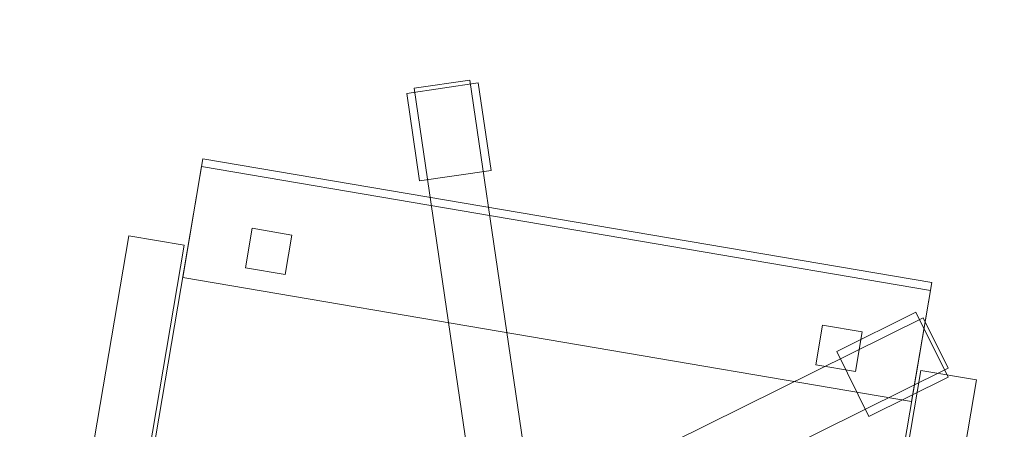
# Model space of a CAD drawing. Header units: millimetres. Extents: x -1675 to 29381, y -3645 to 22555.
# Tile 120 of 256: x 1374 to 1987, y 14667 to 14922. Entities that reach past the tile are written whole.
import ezdxf

# ---------------------------------------------------------------- set-up
doc = ezdxf.new("R2010")
doc.units = ezdxf.units.MM
doc.layers.add('A-GENM-____-OTLN', color=13, linetype='Continuous', lineweight=9)

msp = doc.modelspace()

# ---------------------------------------------------------------- meshes
at = {"layer": 'A-GENM-____-OTLN'}
mesh = msp.add_polyface(dxfattribs=at)
corners = [(9606.02, 11640, 1), (9606.02, 11190, 1), (9306.02, 11190, 1), (9306.02, 11640, 1), (256.83, 10770, 1), (6.83, 13252, 1), (256.83, 13252, 1), (6.83, 10170, 1), (5006.02, 11270.6, 1), (4706.02, 11640, 1), (5006.02, 11640, 1), (4706.02, 11204.55, 1), (256.83, 13303.58, 1), (256.83, 13450, 1), (6.83, 16140, 1), (256.83, 16140, 1), (256.83, 16249.12, 1), (13956.02, 16490, 1), (13776.02, 16140, 1), (13776.02, 17000, 1), (13956.02, 17000, 1), (14006.02, 16140, 1), (13956.02, 17990, 1), (13956.02, 17700, 1), (13776.02, 17700, 1), (13776.02, 18420, 1), (13956.02, 18420, 1), (12046.02, 18420, 1), (12896.02, 18420, 1), (12896.02, 18240, 1), (9606.02, 18240, 1), (9606.02, 17990, 1), (9306.02, 17990, 1), (11186.02, 18420, 1), (9306.02, 18420, 1), (9486.02, 18420, 1), (9486.02, 18420, 1), (10986.02, 18420, 1), (8336.02, 18420, 1), (8406.02, 18240, 1), (8156.02, 18240, 1), (6856.02, 18240, 1), (7156.02, 18420, 1), (7336.02, 18240, 1), (5230.75, 18420, 1), (5956.02, 18240, 1), (5006.02, 18240, 1), (4706.02, 18190.98, 1), (5006.02, 17990, 1), (4706.02, 17990, 1), (4706.02, 18240, 1), (256.83, 16450, 1), (256.83, 18240, 1), (256.83, 18420, 1), (256.83, 18850, 1)]
mesh.append_faces([[corners[k] for k in face] for face in [(8, 9, 10), (47, 48, 49)]], dxfattribs={"vtx0": -1})
mesh.append_faces([[corners[k] for k in face] for face in [(4, 5, 6), (5, 4, 7), (9, 8, 11), (13, 14, 15), (14, 13, 5), (18, 17, 21), (25, 22, 24), (30, 33, 29), (37, 30, 36), (41, 42, 43), (48, 47, 46)]], dxfattribs={"vtx0": -1, "vtx1": -1})
mesh.append_faces([[corners[k] for k in face] for face in [(35, 30, 34), (33, 30, 37), (44, 46, 47), (14, 53, 52)]], dxfattribs={"vtx0": -1, "vtx1": -1, "vtx2": -1})
mesh.append_faces([[corners[k] for k in face] for face in [(5, 12, 6), (14, 16, 15), (17, 18, 19), (22, 25, 26), (30, 32, 34), (30, 35, 36), (38, 39, 40), (44, 45, 46), (44, 47, 50), (53, 50, 52), (14, 54, 53)]], dxfattribs={"vtx0": -1, "vtx2": -1})
mesh.append_faces([[corners[k] for k in face] for face in [(13, 12, 5), (33, 27, 29), (51, 16, 14), (52, 51, 14)]], dxfattribs={"vtx1": -1, "vtx2": -1})
mesh.append_faces([[corners[k] for k in face] for face in [(0, 1, 2), (2, 3, 0), (19, 20, 17), (22, 23, 24), (27, 28, 29), (30, 31, 32)]], dxfattribs={"vtx2": -1})
mesh = msp.add_polyface(dxfattribs=at)
corners = [(4706.02, 11190, 2949), (256.83, 10225.04, 2949), (4706.02, 11204.55, 2949), (5006.02, 10170, 2949), (256.83, 10170, 2949), (5006.02, 11190, 2949), (5006.02, 11190, 2949), (5006.02, 11270.6, 2949), (256.83, 10770, 2949), (4706.02, 11640, 2949), (256.83, 13252, 2949), (5006.02, 11640, 2949), (256.83, 13303.58, 2949), (14006.02, 13252, 2949), (256.83, 16140, 2949), (13776.02, 16140, 2949), (256.83, 13450, 2949), (4706.02, 17990, 2949), (256.83, 16249.12, 2949), (4706.02, 18190.98, 2949), (5006.02, 17990, 2949), (5006.02, 18240, 2949), (5956.02, 18240, 2949), (256.83, 18240, 2949), (4706.02, 18240, 2949), (256.83, 16450, 2949), (6.83, 10170, 2949), (6.83, 13252, 2949), (6.83, 16140, 2949), (5230.75, 18420, 2949), (256.83, 18420, 2949), (256.83, 18850, 2949)]
mesh.append_faces([[corners[k] for k in face] for face in [(27, 8, 26), (28, 16, 27)]], dxfattribs={"vtx0": -1, "vtx1": -1})
mesh.append_faces([[corners[k] for k in face] for face in [(0, 1, 2), (0, 3, 4), (1, 0, 4), (3, 0, 5), (5, 0, 6), (7, 5, 6), (8, 2, 1), (2, 8, 9), (10, 11, 9), (9, 8, 10), (12, 13, 10), (14, 15, 16), (16, 15, 12), (17, 18, 19), (20, 21, 22), (20, 14, 17), (18, 17, 14), (19, 23, 24), (25, 19, 18), (23, 19, 25), (26, 1, 4), (2, 6, 0), (6, 2, 7), (8, 27, 10), (8, 1, 26), (7, 9, 11), (9, 7, 2), (27, 12, 10), (16, 28, 14), (16, 12, 27), (28, 18, 14), (19, 20, 17), (20, 19, 21), (29, 21, 19), (29, 19, 24), (25, 18, 28), (23, 25, 28), (28, 30, 23), (28, 31, 30)]], dxfattribs={"vtx0": -1, "vtx1": -1, "vtx2": -1})
mesh = msp.add_polyface(dxfattribs=at)
corners = [(9306.02, 10156.57, 2949), (5006.02, 10170, 2949), (9306.02, 10170, 2949), (9306.02, 11190, 2949), (5006.02, 11190, 2949), (13776.02, 10169.34, 2949), (13776.02, 10170, 2949), (9606.02, 11190, 2949), (9306.02, 11190, 2949), (5006.02, 11270.6, 2949), (14006.02, 13252, 2949), (9306.02, 11640, 2949), (13776.02, 10470, 2949), (9606.02, 11640, 2949), (5006.02, 11640, 2949), (256.83, 13252, 2949), (256.83, 13303.58, 2949), (14006.01, 16140, 2949), (13776.02, 16140, 2949), (9606.02, 17990, 2949), (9606.02, 18240, 2949), (12896.02, 18240, 2949), (6856.02, 18240, 2949), (5956.02, 18240, 2949), (6856.02, 18420, 2949), (8406.02, 18240, 2949), (9306.02, 18420, 2949), (9306.02, 17990, 2949), (256.83, 16140, 2949), (5006.02, 17990, 2949), (8156.02, 18240, 2949), (7336.02, 18240, 2949), (13776.02, 18420, 2949), (13776.02, 17700, 2949), (13776.02, 17000, 2949), (13956.02, 17000, 2949), (13956.02, 16490, 2949), (13956.02, 17990, 2949)]
mesh.append_faces([[corners[k] for k in face] for face in [(0, 1, 2), (3, 1, 4), (1, 3, 2), (5, 2, 6), (7, 6, 2), (3, 4, 8), (9, 8, 4), (10, 11, 9), (3, 8, 7), (6, 7, 12), (2, 3, 7), (13, 12, 7), (12, 13, 10), (8, 9, 11), (10, 13, 11), (10, 9, 14), (10, 14, 15), (10, 16, 17), (19, 20, 21), (22, 23, 24), (25, 26, 27), (28, 29, 18), (23, 22, 29), (30, 25, 27), (27, 18, 29), (29, 22, 31), (31, 30, 27), (19, 18, 27), (29, 31, 27), (21, 32, 33), (34, 33, 35), (21, 18, 19), (34, 21, 33), (18, 21, 34), (13, 7, 8), (8, 11, 13), (36, 18, 34), (32, 37, 33), (20, 19, 27), (20, 27, 26)]], dxfattribs={"vtx0": -1, "vtx1": -1, "vtx2": -1})
mesh.append_faces([[corners[k] for k in face] for face in [(18, 17, 16)]], dxfattribs={"vtx1": -1, "vtx2": -1})
mesh = msp.add_polyface(dxfattribs=at)
corners = [(9306.02, 10130, 1), (5006.02, 10144.28, 1), (9306.02, 10156.57, 1), (5006.02, 10130, 1), (5006.02, 10170, 1), (9306.02, 10170, 1), (9306.02, 11190, 1), (5006.02, 11190, 1), (256.83, 10130.71, 1), (13776.02, 10130, 1), (13776.02, 10169.34, 1), (256.83, 10170, 1), (13776.02, 10170, 1), (4706.02, 11190, 1), (256.83, 10225.04, 1), (4706.02, 11204.55, 1), (9606.02, 11190, 1), (9306.02, 11190, 1), (5006.02, 11270.6, 1), (14006.02, 13252, 1), (9306.02, 11640, 1), (13776.02, 10470, 1), (5006.02, 11190, 1), (9606.02, 11640, 1), (5006.02, 11640, 1), (256.83, 10770, 1), (256.83, 13252, 1), (4706.02, 11640, 1), (256.83, 13303.58, 1), (14006.01, 16140, 1), (13776.02, 16140, 1), (256.83, 16140, 1), (256.83, 13450, 1), (256.83, 16249.12, 1), (4706.02, 17990, 1), (5006.02, 17990, 1)]
mesh.append_faces([[corners[k] for k in face] for face in [(9, 2, 10), (11, 1, 8), (10, 5, 12), (13, 14, 15), (14, 13, 11), (12, 16, 21), (23, 21, 16), (18, 7, 22), (17, 18, 20), (25, 15, 14), (15, 25, 27), (28, 19, 26), (31, 30, 32), (32, 30, 28), (33, 34, 31)]], dxfattribs={"vtx0": -1, "vtx1": -1})
mesh.append_faces([[corners[k] for k in face] for face in [(0, 1, 2), (1, 0, 3), (2, 4, 5), (4, 2, 1), (6, 4, 7), (4, 6, 5), (3, 8, 1), (2, 9, 0), (1, 11, 4), (5, 10, 2), (16, 12, 5), (6, 7, 17), (18, 17, 7), (13, 4, 11), (19, 20, 18), (4, 13, 7), (5, 6, 16), (21, 23, 19), (19, 24, 26), (19, 28, 29), (31, 35, 30)]], dxfattribs={"vtx0": -1, "vtx1": -1, "vtx2": -1})
mesh.append_faces([[corners[k] for k in face] for face in [(6, 17, 16), (7, 13, 22), (19, 23, 20), (19, 18, 24), (26, 24, 27), (27, 25, 26)]], dxfattribs={"vtx0": -1, "vtx2": -1})
mesh.append_faces([[corners[k] for k in face] for face in [(30, 29, 28)]], dxfattribs={"vtx1": -1, "vtx2": -1})
mesh = msp.add_polyface(dxfattribs=at)
corners = [(14006.02, 16140), (6.83, 13252), (14006.02, 13252)]
mesh.append_faces([[corners[k] for k in face] for face in [(1, 2, 0)]])
mesh = msp.add_polyface(dxfattribs=at)
corners = [(14006.02, 13252, -50), (6.83, 16140, -50), (14006.02, 16140, -50)]
mesh.append_faces([[corners[k] for k in face] for face in [(1, 2, 0)]])
mesh = msp.add_polyface(dxfattribs=at)
corners = [(6.83, 13252, -50), (6.83, 16140, -50), (14006.02, 13252, -50)]
mesh.append_faces([[corners[k] for k in face] for face in [(1, 2, 0)]])
mesh = msp.add_polyface(dxfattribs=at)
corners = [(6.83, 16140), (6.83, 13252), (14006.02, 16140)]
mesh.append_faces([[corners[k] for k in face] for face in [(1, 2, 0)]])
mesh = msp.add_polyface(dxfattribs=at)
corners = [(14006.02, 16140, 3000), (6.83, 13252, 3000), (14006.02, 13252, 3000)]
mesh.append_faces([[corners[k] for k in face] for face in [(1, 2, 0)]])
mesh = msp.add_polyface(dxfattribs=at)
corners = [(14006.02, 13252, 2950), (6.83, 16140, 2950), (14006.02, 16140, 2950)]
mesh.append_faces([[corners[k] for k in face] for face in [(1, 2, 0)]])
mesh = msp.add_polyface(dxfattribs=at)
corners = [(6.83, 13252, 2950), (6.83, 16140, 2950), (14006.02, 13252, 2950)]
mesh.append_faces([[corners[k] for k in face] for face in [(1, 2, 0)]])
mesh = msp.add_polyface(dxfattribs=at)
corners = [(6.83, 16140, 3000), (6.83, 13252, 3000), (14006.02, 16140, 3000)]
mesh.append_faces([[corners[k] for k in face] for face in [(1, 2, 0)]])
mesh = msp.add_polyface(dxfattribs=at)
corners = [(1667.18, 14828.04, 35), (1622.66, 14821.49, 35), (1614.66, 14875.91, 35), (1659.18, 14882.46, 35)]
mesh.append_faces([[corners[k] for k in face] for face in [(2, 3, 0, 1)]])
mesh = msp.add_polyface(dxfattribs=at)
corners = [(1667.18, 14828.04, 95), (1659.18, 14882.46, 95), (1614.66, 14875.91, 95), (1622.66, 14821.49, 95)]
mesh.append_faces([[corners[k] for k in face] for face in [(2, 3, 0, 1)]])
mesh = msp.add_polyface(dxfattribs=at)
corners = [(1659.18, 14882.46, 35), (1614.66, 14875.91, 35), (1614.66, 14875.91, 95), (1659.18, 14882.46, 95)]
mesh.append_faces([[corners[k] for k in face] for face in [(0, 1, 2, 3)]])
mesh = msp.add_polyface(dxfattribs=at)
corners = [(1697.52, 14587.39, 82.5), (1662.89, 14582.3, 82.5), (1619.24, 14879.11, 82.5), (1653.87, 14884.2, 82.5)]
mesh.append_faces([[corners[k] for k in face] for face in [(3, 0, 1, 2)]])
mesh = msp.add_polyface(dxfattribs=at)
corners = [(1697.52, 14587.39, 117.5), (1653.87, 14884.2, 117.5), (1619.24, 14879.11, 117.5), (1662.89, 14582.3, 117.5)]
mesh.append_faces([[corners[k] for k in face] for face in [(1, 2, 3, 0)]])
mesh = msp.add_polyface(dxfattribs=at)
corners = [(1653.87, 14884.2, 82.5), (1619.24, 14879.11, 82.5), (1619.24, 14879.11, 117.5), (1653.87, 14884.2, 117.5)]
mesh.append_faces([[corners[k] for k in face] for face in [(3, 0, 1, 2)]])
mesh = msp.add_polyface(dxfattribs=at)
corners = [(1697.52, 14587.39, 82.5), (1653.87, 14884.2, 82.5), (1653.87, 14884.2, 117.5), (1697.52, 14587.39, 117.5)]
mesh.append_faces([[corners[k] for k in face] for face in [(2, 3, 0, 1)]])
mesh = msp.add_polyface(dxfattribs=at)
corners = [(1667.18, 14828.04, 35), (1659.18, 14882.46, 35), (1659.18, 14882.46, 95), (1667.18, 14828.04, 95)]
mesh.append_faces([[corners[k] for k in face] for face in [(2, 3, 0, 1)]])
mesh = msp.add_polyface(dxfattribs=at)
corners = [(1614.66, 14875.91, 35), (1622.66, 14821.49, 35), (1622.66, 14821.49, 95), (1614.66, 14875.91, 95)]
mesh.append_faces([[corners[k] for k in face] for face in [(3, 0, 1, 2)]])
mesh = msp.add_polyface(dxfattribs=at)
corners = [(1619.24, 14879.11, 82.5), (1662.89, 14582.3, 82.5), (1662.89, 14582.3, 117.5), (1619.24, 14879.11, 117.5)]
mesh.append_faces([[corners[k] for k in face] for face in [(0, 1, 2, 3)]])
mesh = msp.add_polyface(dxfattribs=at)
corners = [(1941.38, 14758.34, 400), (1871.09, 14344.26, 400), (1417.57, 14421.25, 400), (1487.87, 14835.33, 400)]
mesh.append_faces([[corners[k] for k in face] for face in [(0, 1, 2, 3)]])
mesh = msp.add_polyface(dxfattribs=at)
corners = [(1941.38, 14758.34, 470), (1487.87, 14835.33, 470), (1417.57, 14421.25, 470), (1871.09, 14344.26, 470)]
mesh.append_faces([[corners[k] for k in face] for face in [(0, 1, 2, 3)]])
mesh = msp.add_polyface(dxfattribs=at)
corners = [(1487.87, 14835.33, 400), (1417.57, 14421.25, 400), (1417.57, 14421.25, 470), (1487.87, 14835.33, 470)]
mesh.append_faces([[corners[k] for k in face] for face in [(3, 0, 1, 2)]])
mesh = msp.add_polyface(dxfattribs=at)
corners = [(1941.38, 14758.34, 400), (1487.87, 14835.33, 400), (1487.87, 14835.33, 470), (1941.38, 14758.34, 470)]
mesh.append_faces([[corners[k] for k in face] for face in [(3, 0, 1, 2)]])
mesh = msp.add_polyface(dxfattribs=at)
corners = [(1940.54, 14753.41, 460), (1928.83, 14684.4, 460), (1475.31, 14761.38, 460), (1487.03, 14830.4, 460)]
mesh.append_faces([[corners[k] for k in face] for face in [(0, 1, 2, 3)]])
mesh = msp.add_polyface(dxfattribs=at)
corners = [(1940.54, 14753.41, 940), (1487.03, 14830.4, 940), (1475.31, 14761.38, 940), (1928.83, 14684.4, 940)]
mesh.append_faces([[corners[k] for k in face] for face in [(0, 1, 2, 3)]])
mesh = msp.add_polyface(dxfattribs=at)
corners = [(1487.03, 14830.4, 460), (1475.31, 14761.38, 460), (1475.31, 14761.38, 940), (1487.03, 14830.4, 940)]
mesh.append_faces([[corners[k] for k in face] for face in [(3, 0, 1, 2)]])
mesh = msp.add_polyface(dxfattribs=at)
corners = [(1940.54, 14753.41, 460), (1487.03, 14830.4, 460), (1487.03, 14830.4, 940), (1940.54, 14753.41, 940)]
mesh.append_faces([[corners[k] for k in face] for face in [(0, 1, 2, 3)]])
mesh = msp.add_polyface(dxfattribs=at)
corners = [(1622.66, 14821.49, 35), (1667.18, 14828.04, 35), (1667.18, 14828.04, 95), (1622.66, 14821.49, 95)]
mesh.append_faces([[corners[k] for k in face] for face in [(1, 2, 3, 0)]])
mesh = msp.add_polyface(dxfattribs=at)
corners = [(1543.21, 14787.89, 460), (1539.02, 14763.25, 460), (1514.38, 14767.43, 460), (1518.56, 14792.08, 460)]
mesh.append_faces([[corners[k] for k in face] for face in [(3, 0, 1, 2)]])
mesh = msp.add_polyface(dxfattribs=at)
corners = [(1543.21, 14787.89, 860), (1518.56, 14792.08, 860), (1514.38, 14767.43, 860), (1539.02, 14763.25, 860)]
mesh.append_faces([[corners[k] for k in face] for face in [(1, 2, 3, 0)]])
mesh = msp.add_polyface(dxfattribs=at)
corners = [(1518.56, 14792.08, 460), (1514.38, 14767.43, 460), (1514.38, 14767.43, 860), (1518.56, 14792.08, 860)]
mesh.append_faces([[corners[k] for k in face] for face in [(3, 0, 1, 2)]])
mesh = msp.add_polyface(dxfattribs=at)
corners = [(1543.21, 14787.89, 460), (1518.56, 14792.08, 460), (1518.56, 14792.08, 860), (1543.21, 14787.89, 860)]
mesh.append_faces([[corners[k] for k in face] for face in [(0, 1, 2, 3)]])
mesh = msp.add_polyface(dxfattribs=at)
corners = [(1476.2, 14781.52, 612.5), (1419.29, 14446.31, 612.5), (1384.79, 14452.17, 612.5), (1441.69, 14787.38, 612.5)]
mesh.append_faces([[corners[k] for k in face] for face in [(3, 0, 1, 2)]])
mesh = msp.add_polyface(dxfattribs=at)
corners = [(1476.2, 14781.52, 647.5), (1441.69, 14787.38, 647.5), (1384.79, 14452.17, 647.5), (1419.29, 14446.31, 647.5)]
mesh.append_faces([[corners[k] for k in face] for face in [(1, 2, 3, 0)]])
mesh = msp.add_polyface(dxfattribs=at)
corners = [(1441.69, 14787.38, 612.5), (1384.79, 14452.17, 612.5), (1384.79, 14452.17, 647.5), (1441.69, 14787.38, 647.5)]
mesh.append_faces([[corners[k] for k in face] for face in [(3, 0, 1, 2)]])
mesh = msp.add_polyface(dxfattribs=at)
corners = [(1476.2, 14781.52, 612.5), (1441.69, 14787.38, 612.5), (1441.69, 14787.38, 647.5), (1476.2, 14781.52, 647.5)]
mesh.append_faces([[corners[k] for k in face] for face in [(0, 1, 2, 3)]])
mesh = msp.add_polyface(dxfattribs=at)
corners = [(1539.02, 14763.25, 460), (1543.21, 14787.89, 460), (1543.21, 14787.89, 860), (1539.02, 14763.25, 860)]
mesh.append_faces([[corners[k] for k in face] for face in [(2, 3, 0, 1)]])
mesh = msp.add_polyface(dxfattribs=at)
corners = [(1419.29, 14446.31, 612.5), (1476.2, 14781.52, 612.5), (1476.2, 14781.52, 647.5), (1419.29, 14446.31, 647.5)]
mesh.append_faces([[corners[k] for k in face] for face in [(2, 3, 0, 1)]])
mesh = msp.add_polyface(dxfattribs=at)
corners = [(1514.38, 14767.43, 460), (1539.02, 14763.25, 460), (1539.02, 14763.25, 860), (1514.38, 14767.43, 860)]
mesh.append_faces([[corners[k] for k in face] for face in [(2, 3, 0, 1)]])
mesh = msp.add_polyface(dxfattribs=at)
corners = [(1475.31, 14761.38, 460), (1928.83, 14684.4, 460), (1928.83, 14684.4, 940), (1475.31, 14761.38, 940)]
mesh.append_faces([[corners[k] for k in face] for face in [(1, 2, 3, 0)]])
mesh = msp.add_polyface(dxfattribs=at)
corners = [(1871.09, 14344.26, 400), (1941.38, 14758.34, 400), (1941.38, 14758.34, 470), (1871.09, 14344.26, 470)]
mesh.append_faces([[corners[k] for k in face] for face in [(1, 2, 3, 0)]])
mesh = msp.add_polyface(dxfattribs=at)
corners = [(1928.83, 14684.4, 460), (1940.54, 14753.41, 460), (1940.54, 14753.41, 940), (1928.83, 14684.4, 940)]
mesh.append_faces([[corners[k] for k in face] for face in [(2, 3, 0, 1)]])
mesh = msp.add_polyface(dxfattribs=at)
corners = [(1936.02, 14736.48, 82.5), (1667.22, 14603.25, 82.5), (1667.22, 14603.25, 117.5), (1936.02, 14736.48, 117.5)]
mesh.append_faces([[corners[k] for k in face] for face in [(0, 1, 2, 3)]])
mesh = msp.add_polyface(dxfattribs=at)
corners = [(1682.77, 14571.89, 82.5), (1667.22, 14603.25, 82.5), (1936.02, 14736.48, 82.5), (1951.56, 14705.12, 82.5)]
mesh.append_faces([[corners[k] for k in face] for face in [(2, 3, 0, 1)]])
mesh = msp.add_polyface(dxfattribs=at)
corners = [(1682.77, 14571.89, 117.5), (1951.56, 14705.12, 117.5), (1936.02, 14736.48, 117.5), (1667.22, 14603.25, 117.5)]
mesh.append_faces([[corners[k] for k in face] for face in [(2, 3, 0, 1)]])
mesh = msp.add_polyface(dxfattribs=at)
corners = [(1931.56, 14739.85, 35), (1882.28, 14715.43, 35), (1882.28, 14715.43, 95), (1931.56, 14739.85, 95)]
mesh.append_faces([[corners[k] for k in face] for face in [(0, 1, 2, 3)]])
mesh = msp.add_polyface(dxfattribs=at)
corners = [(1902.26, 14675.11, 35), (1882.28, 14715.43, 35), (1931.56, 14739.85, 35), (1951.54, 14699.53, 35)]
mesh.append_faces([[corners[k] for k in face] for face in [(1, 2, 3, 0)]])
mesh = msp.add_polyface(dxfattribs=at)
corners = [(1902.26, 14675.11, 95), (1951.54, 14699.53, 95), (1931.56, 14739.85, 95), (1882.28, 14715.43, 95)]
mesh.append_faces([[corners[k] for k in face] for face in [(3, 0, 1, 2)]])
mesh = msp.add_polyface(dxfattribs=at)
corners = [(1951.54, 14699.53, 35), (1931.56, 14739.85, 35), (1931.56, 14739.85, 95), (1951.54, 14699.53, 95)]
mesh.append_faces([[corners[k] for k in face] for face in [(1, 2, 3, 0)]])
mesh = msp.add_polyface(dxfattribs=at)
corners = [(1951.56, 14705.12, 82.5), (1936.02, 14736.48, 82.5), (1936.02, 14736.48, 117.5), (1951.56, 14705.12, 117.5)]
mesh.append_faces([[corners[k] for k in face] for face in [(2, 3, 0, 1)]])
mesh = msp.add_polyface(dxfattribs=at)
corners = [(1898.13, 14727.64, 460), (1893.95, 14703, 460), (1869.3, 14707.18, 460), (1873.48, 14731.83, 460)]
mesh.append_faces([[corners[k] for k in face] for face in [(3, 0, 1, 2)]])
mesh = msp.add_polyface(dxfattribs=at)
corners = [(1898.13, 14727.64, 860), (1873.48, 14731.83, 860), (1869.3, 14707.18, 860), (1893.95, 14703, 860)]
mesh.append_faces([[corners[k] for k in face] for face in [(1, 2, 3, 0)]])
mesh = msp.add_polyface(dxfattribs=at)
corners = [(1873.48, 14731.83, 460), (1869.3, 14707.18, 460), (1869.3, 14707.18, 860), (1873.48, 14731.83, 860)]
mesh.append_faces([[corners[k] for k in face] for face in [(3, 0, 1, 2)]])
mesh = msp.add_polyface(dxfattribs=at)
corners = [(1898.13, 14727.64, 460), (1873.48, 14731.83, 460), (1873.48, 14731.83, 860), (1898.13, 14727.64, 860)]
mesh.append_faces([[corners[k] for k in face] for face in [(0, 1, 2, 3)]])
mesh = msp.add_polyface(dxfattribs=at)
corners = [(1893.95, 14703, 460), (1898.13, 14727.64, 460), (1898.13, 14727.64, 860), (1893.95, 14703, 860)]
mesh.append_faces([[corners[k] for k in face] for face in [(1, 2, 3, 0)]])
mesh = msp.add_polyface(dxfattribs=at)
corners = [(1882.28, 14715.43, 35), (1902.26, 14675.11, 35), (1902.26, 14675.11, 95), (1882.28, 14715.43, 95)]
mesh.append_faces([[corners[k] for k in face] for face in [(0, 1, 2, 3)]])
mesh = msp.add_polyface(dxfattribs=at)
corners = [(1682.77, 14571.89, 82.5), (1951.56, 14705.12, 82.5), (1951.56, 14705.12, 117.5), (1682.77, 14571.89, 117.5)]
mesh.append_faces([[corners[k] for k in face] for face in [(2, 3, 0, 1)]])
mesh = msp.add_polyface(dxfattribs=at)
corners = [(1869.3, 14707.18, 460), (1893.95, 14703, 460), (1893.95, 14703, 860), (1869.3, 14707.18, 860)]
mesh.append_faces([[corners[k] for k in face] for face in [(1, 2, 3, 0)]])
mesh = msp.add_polyface(dxfattribs=at)
corners = [(1969.14, 14697.84, 612.5), (1912.24, 14362.63, 612.5), (1877.74, 14368.49, 612.5), (1934.64, 14703.7, 612.5)]
mesh.append_faces([[corners[k] for k in face] for face in [(3, 0, 1, 2)]])
mesh = msp.add_polyface(dxfattribs=at)
corners = [(1969.14, 14697.84, 647.5), (1934.64, 14703.7, 647.5), (1877.74, 14368.49, 647.5), (1912.24, 14362.63, 647.5)]
mesh.append_faces([[corners[k] for k in face] for face in [(1, 2, 3, 0)]])
mesh = msp.add_polyface(dxfattribs=at)
corners = [(1934.64, 14703.7, 612.5), (1877.74, 14368.49, 612.5), (1877.74, 14368.49, 647.5), (1934.64, 14703.7, 647.5)]
mesh.append_faces([[corners[k] for k in face] for face in [(0, 1, 2, 3)]])
mesh = msp.add_polyface(dxfattribs=at)
corners = [(1969.14, 14697.84, 612.5), (1934.64, 14703.7, 612.5), (1934.64, 14703.7, 647.5), (1969.14, 14697.84, 647.5)]
mesh.append_faces([[corners[k] for k in face] for face in [(0, 1, 2, 3)]])
mesh = msp.add_polyface(dxfattribs=at)
corners = [(1902.26, 14675.11, 35), (1951.54, 14699.53, 35), (1951.54, 14699.53, 95), (1902.26, 14675.11, 95)]
mesh.append_faces([[corners[k] for k in face] for face in [(2, 3, 0, 1)]])
mesh = msp.add_polyface(dxfattribs=at)
corners = [(1912.24, 14362.63, 612.5), (1969.14, 14697.84, 612.5), (1969.14, 14697.84, 647.5), (1912.24, 14362.63, 647.5)]
mesh.append_faces([[corners[k] for k in face] for face in [(2, 3, 0, 1)]])

doc.saveas('drawing.dxf')
